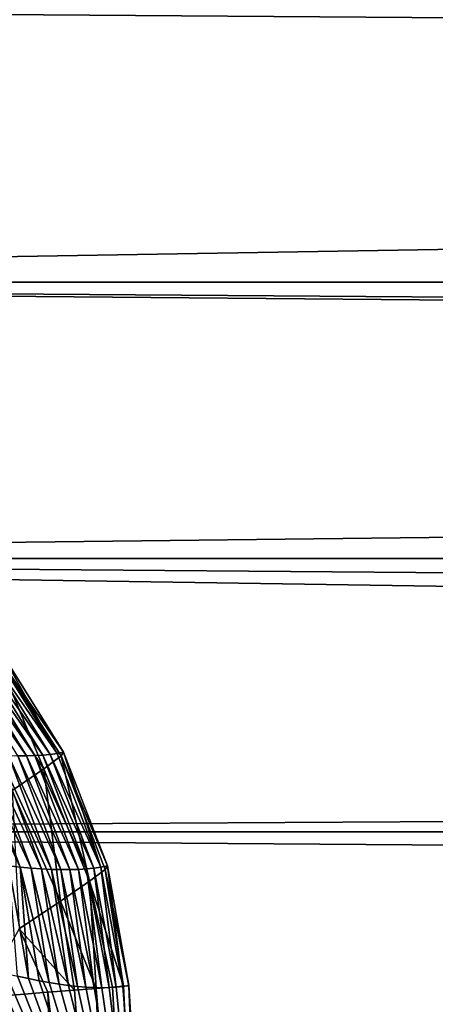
# Model space of a CAD drawing. Header units: metres. Extents: x -101 to 101, y -261 to 23.
# Tile 122 of 256: x -51.98 to -50.67, y 1.96 to 5.05. Entities that reach past the tile are written whole.
import ezdxf

# ---------------------------------------------------------------- set-up
doc = ezdxf.new("R2010")
doc.units = ezdxf.units.M
doc.layers.add('solid_505151_K2442K1000C34', color=7, linetype='CONTINUOUS')

msp = doc.modelspace()

# ---------------------------------------------------------------- linework, layer by layer
at = {"layer": 'solid_505151_K2442K1000C34'}
for points in [[(-14.501682, 4.943218, 55.162083), (-13.951695, 6.04441, 54.72826), (-57.129639, 5.104841, 55.10463)], [(-14.501682, 4.943218, 55.162083), (-57.129639, 5.104841, 55.10463), (-56.734257, 4.225459, 55.392551)], [(56.734241, 4.225422, 26.607439), (-57.129616, 5.104797, 26.895353), (57.12962, 5.104799, 26.895355)], [(56.734241, 4.225422, 26.607439), (-56.734241, 4.225423, 26.607439), (-57.129616, 5.104797, 26.895353)], [(-14.925279, 3.840681, 55.499969), (-14.501682, 4.943218, 55.162083), (-56.734257, 4.225459, 55.392551)], [(-14.925279, 3.840681, 55.499969), (-56.734257, 4.225459, 55.392551), (-56.423138, 3.358951, 55.61908)], [(56.423126, 3.358908, 26.380913), (-56.423126, 3.358912, 26.380913), (-56.734241, 4.225423, 26.607439)], [(56.423126, 3.358908, 26.380913), (-56.734241, 4.225423, 26.607439), (56.734241, 4.225422, 26.607439)], [(-15.23379, 2.738547, 55.747894), (-14.925279, 3.840681, 55.499969), (-56.423138, 3.358951, 55.61908)], [(-15.23379, 2.738547, 55.747894), (-56.423138, 3.358951, 55.61908), (-56.188694, 2.502118, 55.789841)], [(56.188683, 2.502072, 26.210152), (-56.188683, 2.502077, 26.210152), (-56.423126, 3.358912, 26.380913)], [(56.188683, 2.502072, 26.210152), (-56.423126, 3.358912, 26.380913), (56.423126, 3.358908, 26.380913)], [(-51.953938, 2.740499, 98.416328), (-52.181816, 3.065348, 98.011894), (-52.154648, 3.065093, 98.438828)], [(-51.981636, 2.7406, 97.986237), (-52.181816, 3.065348, 98.011894), (-51.953938, 2.740499, 98.416328)], [(-51.927738, 2.741192, 98.846512), (-52.154648, 3.065093, 98.438828), (-52.128925, 3.065641, 98.865852)], [(-51.953938, 2.740499, 98.416328), (-52.154648, 3.065093, 98.438828), (-51.927738, 2.741192, 98.846512)], [(-51.90303, 2.742673, 99.276779), (-52.128925, 3.065641, 98.865852), (-52.104652, 3.066984, 99.292961)], [(-51.927738, 2.741192, 98.846512), (-52.128925, 3.065641, 98.865852), (-51.90303, 2.742673, 99.276779)], [(-51.900093, 2.699359, 101.221138), (-52.051083, 3.061779, 100.929733), (-52.115036, 3.014627, 101.276131)], [(-51.879814, 2.744936, 99.70713), (-52.104652, 3.066984, 99.292961), (-52.081829, 3.069118, 99.720161)], [(-51.90303, 2.742673, 99.276779), (-52.104652, 3.066984, 99.292961), (-51.879814, 2.744936, 99.70713)], [(-51.858089, 2.747974, 100.137558), (-52.081829, 3.069118, 99.720161), (-52.060448, 3.072036, 100.14743)], [(-51.879814, 2.744936, 99.70713), (-52.081829, 3.069118, 99.720161), (-51.858089, 2.747974, 100.137558)], [(-51.858089, 2.747974, 100.137558), (-52.060448, 3.072036, 100.14743), (-52.040512, 3.075734, 100.57476)], [(-52.051083, 3.061779, 100.929733), (-51.83786, 2.751783, 100.568054), (-52.040512, 3.075734, 100.57476)], [(-51.845901, 2.739928, 100.897942), (-51.83786, 2.751783, 100.568054), (-52.051083, 3.061779, 100.929733)], [(-51.900093, 2.699359, 101.221138), (-51.845901, 2.739928, 100.897942), (-52.051083, 3.061779, 100.929733)], [(-51.858089, 2.747974, 100.137558), (-52.040512, 3.075734, 100.57476), (-51.83786, 2.751783, 100.568054)], [(-51.998943, 2.631191, 101.528732), (-51.900093, 2.699359, 101.221138), (-52.115036, 3.014627, 101.276131)], [(-52.14259, 2.753233, 95.837379), (-51.973957, 2.391383, 96.249474), (-52.009758, 2.395393, 95.818527)], [(-52.14259, 2.753233, 95.837379), (-52.107399, 2.749068, 96.266914), (-51.973957, 2.391383, 96.249474)], [(-52.107399, 2.749068, 96.266914), (-51.939697, 2.388191, 96.680542), (-51.973957, 2.391383, 96.249474)], [(-52.107399, 2.749068, 96.266914), (-52.073711, 2.745729, 96.696579), (-51.939697, 2.388191, 96.680542)], [(-51.858089, 2.747974, 100.137558), (-51.83786, 2.751783, 100.568054), (-51.720905, 2.391305, 100.132713)], [(-51.845901, 2.739928, 100.897942), (-51.700451, 2.395183, 100.564606), (-51.83786, 2.751783, 100.568054)], [(-51.83786, 2.751783, 100.568054), (-51.700451, 2.395183, 100.564606), (-51.720905, 2.391305, 100.132713)], [(-15.23379, 2.738547, 55.747894), (-56.188694, 2.502118, 55.789841), (-56.025967, 1.656228, 55.908283)], [(-15.433951, 1.644319, 55.909603), (-15.23379, 2.738547, 55.747894), (-56.025967, 1.656228, 55.908283)], [(-52.073711, 2.745729, 96.696579), (-51.906979, 2.385809, 97.111725), (-51.939697, 2.388191, 96.680542)], [(-52.073711, 2.745729, 96.696579), (-52.041519, 2.743208, 97.126358), (-51.906979, 2.385809, 97.111725)], [(-52.041519, 2.743208, 97.126358), (-51.875793, 2.384232, 97.543015), (-51.906979, 2.385809, 97.111725)], [(-52.041519, 2.743208, 97.126358), (-52.01083, 2.741501, 97.556244), (-51.875793, 2.384232, 97.543015)], [(-52.01083, 2.741501, 97.556244), (-51.846146, 2.383453, 97.974411), (-51.875793, 2.384232, 97.543015)], [(-52.01083, 2.741501, 97.556244), (-51.981636, 2.7406, 97.986237), (-51.846146, 2.383453, 97.974411)], [(-51.981636, 2.7406, 97.986237), (-51.818031, 2.383466, 98.405899), (-51.846146, 2.383453, 97.974411)], [(-51.981636, 2.7406, 97.986237), (-51.953938, 2.740499, 98.416328), (-51.818031, 2.383466, 98.405899)], [(-51.953938, 2.740499, 98.416328), (-51.927738, 2.741192, 98.846512), (-51.791454, 2.384264, 98.837479)], [(-51.953938, 2.740499, 98.416328), (-51.791454, 2.384264, 98.837479), (-51.818031, 2.383466, 98.405899)], [(-51.927738, 2.741192, 98.846512), (-51.90303, 2.742673, 99.276779), (-51.766407, 2.385841, 99.269142)], [(-51.927738, 2.741192, 98.846512), (-51.766407, 2.385841, 99.269142), (-51.791454, 2.384264, 98.837479)], [(-51.90303, 2.742673, 99.276779), (-51.879814, 2.744936, 99.70713), (-51.742893, 2.38819, 99.700897)], [(-51.90303, 2.742673, 99.276779), (-51.742893, 2.38819, 99.700897), (-51.766407, 2.385841, 99.269142)], [(-51.75705, 2.347064, 101.17981), (-51.845901, 2.739928, 100.897942), (-51.900093, 2.699359, 101.221138)], [(-51.879814, 2.744936, 99.70713), (-51.858089, 2.747974, 100.137558), (-51.720905, 2.391305, 100.132713)], [(-51.879814, 2.744936, 99.70713), (-51.720905, 2.391305, 100.132713), (-51.742893, 2.38819, 99.700897)], [(-51.707516, 2.384336, 100.875198), (-51.700451, 2.395183, 100.564606), (-51.845901, 2.739928, 100.897942)], [(-51.75705, 2.347064, 101.17981), (-51.707516, 2.384336, 100.875198), (-51.845901, 2.739928, 100.897942)], [(-51.847748, 2.284344, 101.470451), (-51.900093, 2.699359, 101.221138), (-51.998943, 2.631191, 101.528732)], [(-51.847748, 2.284344, 101.470451), (-51.75705, 2.347064, 101.17981), (-51.900093, 2.699359, 101.221138)], [(-51.977234, 2.197824, 101.739494), (-51.847748, 2.284344, 101.470451), (-51.998943, 2.631191, 101.528732)], [(56.025963, 1.656191, 26.091713), (-56.025963, 1.656196, 26.091713), (-56.188683, 2.502077, 26.210152)], [(56.025963, 1.656191, 26.091713), (-56.188683, 2.502077, 26.210152), (56.188683, 2.502072, 26.210152)], [(-52.009758, 2.395393, 95.818527), (-51.948303, 2.041639, 95.813553), (-51.982868, 2.04919, 95.422241)], [(-52.009758, 2.395393, 95.818527), (-51.973957, 2.391383, 96.249474), (-51.948303, 2.041639, 95.813553)], [(-51.973957, 2.391383, 96.249474), (-51.882992, 2.029157, 96.597862), (-51.915001, 2.034961, 96.205536)], [(-51.973957, 2.391383, 96.249474), (-51.939697, 2.388191, 96.680542), (-51.882992, 2.029157, 96.597862)], [(-51.973957, 2.391383, 96.249474), (-51.915001, 2.034961, 96.205536), (-51.948303, 2.041639, 95.813553)], [(-51.939697, 2.388191, 96.680542), (-51.852287, 2.02423, 96.990456), (-51.882992, 2.029157, 96.597862)], [(-51.939697, 2.388191, 96.680542), (-51.906979, 2.385809, 97.111725), (-51.852287, 2.02423, 96.990456)], [(-51.906979, 2.385809, 97.111725), (-51.822842, 2.020195, 97.383919), (-51.852287, 2.02423, 96.990456)], [(-51.906979, 2.385809, 97.111725), (-51.875793, 2.384232, 97.543015), (-51.822842, 2.020195, 97.383919)], [(-51.875793, 2.384232, 97.543015), (-51.794659, 2.017056, 97.778305), (-51.822842, 2.020195, 97.383919)], [(-51.875793, 2.384232, 97.543015), (-51.846146, 2.383453, 97.974411), (-51.794659, 2.017056, 97.778305)], [(-51.846146, 2.383453, 97.974411), (-51.818031, 2.383466, 98.405899), (-51.767746, 2.014817, 98.173615)], [(-51.846146, 2.383453, 97.974411), (-51.767746, 2.014817, 98.173615), (-51.794659, 2.017056, 97.778305)], [(-51.818031, 2.383466, 98.405899), (-51.791454, 2.384264, 98.837479), (-51.742111, 2.013482, 98.569832)], [(-51.818031, 2.383466, 98.405899), (-51.742111, 2.013482, 98.569832), (-51.767746, 2.014817, 98.173615)], [(-51.791454, 2.384264, 98.837479), (-51.766407, 2.385841, 99.269142), (-51.717766, 2.013053, 98.966972)], [(-51.791454, 2.384264, 98.837479), (-51.717766, 2.013053, 98.966972), (-51.742111, 2.013482, 98.569832)], [(-51.766407, 2.385841, 99.269142), (-51.742893, 2.38819, 99.700897), (-51.694717, 2.013533, 99.365013)], [(-51.766407, 2.385841, 99.269142), (-51.694717, 2.013533, 99.365013), (-51.717766, 2.013053, 98.966972)], [(-51.75705, 2.347064, 101.17981), (-51.65062, 2.017932, 100.93631), (-51.707516, 2.384336, 100.875198)], [(-51.742893, 2.38819, 99.700897), (-51.720905, 2.391305, 100.132713), (-51.67297, 2.014924, 99.763962)], [(-51.742893, 2.38819, 99.700897), (-51.67297, 2.014924, 99.763962), (-51.694717, 2.013533, 99.365013)], [(-51.720905, 2.391305, 100.132713), (-51.700451, 2.395183, 100.564606), (-51.652534, 2.017229, 100.163818)], [(-51.720905, 2.391305, 100.132713), (-51.652534, 2.017229, 100.163818), (-51.67297, 2.014924, 99.763962)], [(-51.707516, 2.384336, 100.875198), (-51.633419, 2.020449, 100.564568), (-51.700451, 2.395183, 100.564606)], [(-51.707516, 2.384336, 100.875198), (-51.633335, 2.019335, 100.750832), (-51.633419, 2.020449, 100.564568)], [(-51.707516, 2.384336, 100.875198), (-51.65062, 2.017932, 100.93631), (-51.633335, 2.019335, 100.750832)], [(-51.700451, 2.395183, 100.564606), (-51.633419, 2.020449, 100.564568), (-51.652534, 2.017229, 100.163818)], [(-51.847748, 2.284344, 101.470451), (-51.736336, 2.010971, 101.29866), (-51.75705, 2.347064, 101.17981)], [(-51.75705, 2.347064, 101.17981), (-51.736336, 2.010971, 101.29866), (-51.685043, 2.015136, 101.119453)], [(-51.75705, 2.347064, 101.17981), (-51.685043, 2.015136, 101.119453), (-51.65062, 2.017932, 100.93631)], [(-51.977234, 2.197824, 101.739494), (-51.804047, 2.005472, 101.472305), (-51.847748, 2.284344, 101.470451)], [(-51.847748, 2.284344, 101.470451), (-51.804047, 2.005472, 101.472305), (-51.736336, 2.010971, 101.29866)], [(-51.977234, 2.197824, 101.739494), (-52.09903, 1.981518, 101.944977), (-51.887577, 1.998689, 101.638863)], [(-51.977234, 2.197824, 101.739494), (-51.887577, 1.998689, 101.638863), (-51.804047, 2.005472, 101.472305)], [(-52.157253, 2.095225, 93.638603), (-51.551472, 0, 100.564568), (-52.06636, 0, 93.64727)], [(-52.157253, 2.095225, 93.638603), (-51.57196, 1.010881, 100.564568), (-51.551472, 0, 100.564568)], [(-52.157253, 2.095225, 93.638603), (-52.125187, 2.085877, 93.946304), (-51.57196, 1.010881, 100.564568)], [(-52.125187, 2.085877, 93.946304), (-52.093815, 2.077092, 94.255409), (-51.57196, 1.010881, 100.564568)], [(-52.093815, 2.077092, 94.255409), (-52.055664, 2.066916, 94.642853), (-51.57196, 1.010881, 100.564568)], [(-52.055664, 2.066916, 94.642853), (-52.018669, 2.057616, 95.031898), (-51.57196, 1.010881, 100.564568)], [(-52.018669, 2.057616, 95.031898), (-51.982868, 2.04919, 95.422241), (-51.57196, 1.010881, 100.564568)], [(-51.982868, 2.04919, 95.422241), (-51.948303, 2.041639, 95.813553), (-51.57196, 1.010881, 100.564568)], [(-51.948303, 2.041639, 95.813553), (-51.915001, 2.034961, 96.205536), (-51.57196, 1.010881, 100.564568)], [(-51.915001, 2.034961, 96.205536), (-51.882992, 2.029157, 96.597862), (-51.57196, 1.010881, 100.564568)], [(-51.882992, 2.029157, 96.597862), (-51.852287, 2.02423, 96.990456), (-51.57196, 1.010881, 100.564568)], [(-51.852287, 2.02423, 96.990456), (-51.822842, 2.020195, 97.383919), (-51.57196, 1.010881, 100.564568)], [(-51.822842, 2.020195, 97.383919), (-51.794659, 2.017056, 97.778305), (-51.57196, 1.010881, 100.564568)], [(-51.654892, 0, 101.298874), (-51.736336, 2.010971, 101.29866), (-51.804047, 2.005472, 101.472305)], [(-51.794659, 2.017056, 97.778305), (-51.767746, 2.014817, 98.173615), (-51.57196, 1.010881, 100.564568)], [(-51.767746, 2.014817, 98.173615), (-51.742111, 2.013482, 98.569832), (-51.57196, 1.010881, 100.564568)], [(-51.742111, 2.013482, 98.569832), (-51.717766, 2.013053, 98.966972), (-51.57196, 1.010881, 100.564568)], [(-51.568851, 0, 100.936554), (-51.685043, 2.015136, 101.119453), (-51.736336, 2.010971, 101.29866)], [(-51.654892, 0, 101.298874), (-51.568851, 0, 100.936554), (-51.736336, 2.010971, 101.29866)], [(-51.717766, 2.013053, 98.966972), (-51.694717, 2.013533, 99.365013), (-51.57196, 1.010881, 100.564568)], [(-51.694717, 2.013533, 99.365013), (-51.67297, 2.014924, 99.763962), (-51.57196, 1.010881, 100.564568)], [(-51.568851, 0, 100.936554), (-51.65062, 2.017932, 100.93631), (-51.685043, 2.015136, 101.119453)], [(-51.67297, 2.014924, 99.763962), (-51.652534, 2.017229, 100.163818), (-51.57196, 1.010881, 100.564568)], [(-51.652534, 2.017229, 100.163818), (-51.633419, 2.020449, 100.564568), (-51.57196, 1.010881, 100.564568)], [(-51.633335, 2.019335, 100.750832), (-51.65062, 2.017932, 100.93631), (-51.551472, 0, 100.564568)], [(-51.568851, 0, 100.936554), (-51.551472, 0, 100.564568), (-51.65062, 2.017932, 100.93631)], [(-51.633335, 2.019335, 100.750832), (-51.57196, 1.010881, 100.564568), (-51.633419, 2.020449, 100.564568)], [(-51.633335, 2.019335, 100.750832), (-51.551472, 0, 100.564568), (-51.57196, 1.010881, 100.564568)], [(-51.806614, 0, 101.638962), (-51.887577, 1.998689, 101.638863), (-52.09903, 1.981518, 101.944977)], [(-52.018753, 0, 101.94503), (-51.806614, 0, 101.638962), (-52.09903, 1.981518, 101.944977)], [(-51.654892, 0, 101.298874), (-51.804047, 2.005472, 101.472305), (-51.887577, 1.998689, 101.638863)], [(-51.806614, 0, 101.638962), (-51.654892, 0, 101.298874), (-51.887577, 1.998689, 101.638863)]]:
    msp.add_3dface(points, dxfattribs=at)

doc.saveas('drawing.dxf')
